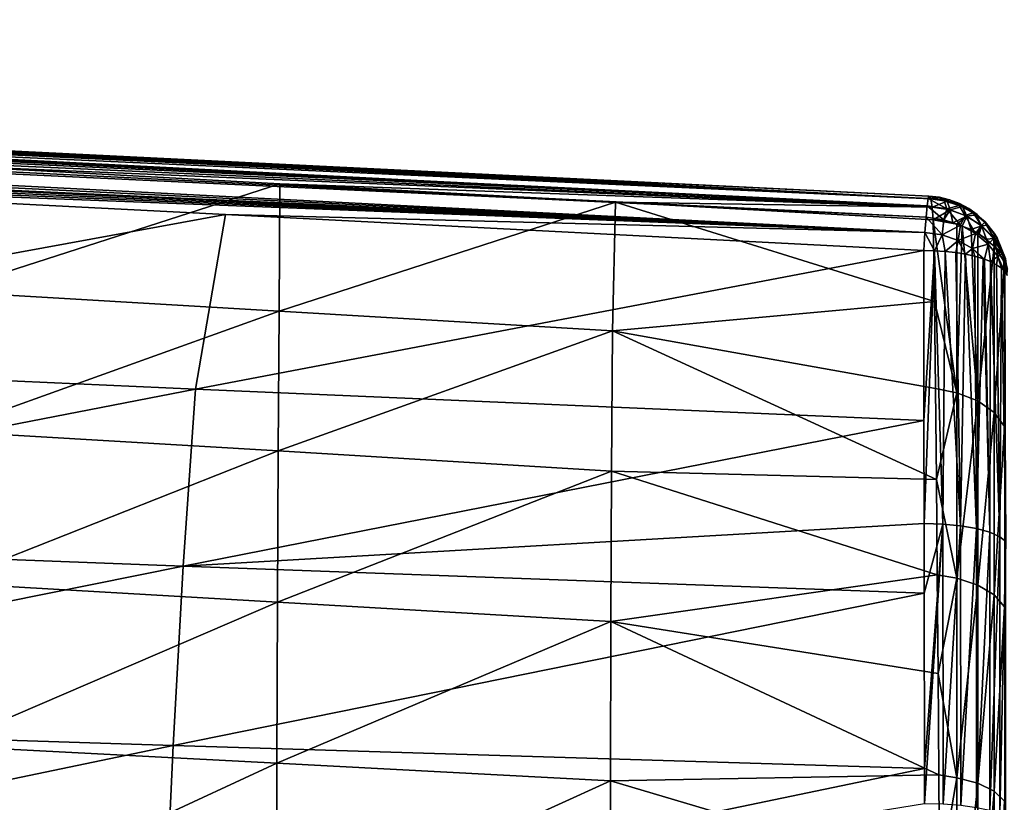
# Model space of a CAD drawing. Header units: metres. Extents: x -28 to 111, y -27 to 27.
# Tile 48 of 55: x 73 to 85, y 10 to 20. Entities that reach past the tile are written whole.
import ezdxf

# ---------------------------------------------------------------- set-up
doc = ezdxf.new("R2010")
doc.units = ezdxf.units.M
doc.layers.add('solid_13061041_XXX', color=7, linetype='CONTINUOUS')

msp = doc.modelspace()

# ---------------------------------------------------------------- linework, layer by layer
at = {"layer": 'solid_13061041_XXX'}
for points in [[(84.028328, 17.504005, -21.704527), (40.536121, 19.662582, -23.17654), (40.528885, 19.597439, -23.053537)], [(84.039803, 17.590429, -21.931826), (40.542744, 19.709988, -23.30744), (40.536121, 19.662582, -23.17654)], [(84.028328, 17.504005, -21.704527), (84.039803, 17.590429, -21.931826), (40.536121, 19.662582, -23.17654)], [(84.039803, 17.590429, -21.931826), (40.548634, 19.738735, -23.443691), (40.542744, 19.709988, -23.30744)], [(40.548634, 19.738735, -23.443691), (84.048889, 17.619377, -22.172207), (76.289299, 17.999184, -22.420786)], [(84.039803, 17.590429, -21.931826), (84.048889, 17.619377, -22.172207), (40.548634, 19.738735, -23.443691)], [(40.548634, 19.738735, -23.443691), (76.289299, 17.999184, -22.420786), (68.739067, 18.368738, -22.66361)], [(84.028328, 17.504005, -21.704527), (40.528885, 19.597439, -23.053537), (40.521183, 19.515821, -22.940821)], [(84.001114, 17.18231, -21.344913), (40.513165, 19.419319, -22.840578), (40.504982, 19.309801, -22.754759)], [(84.015167, 17.365223, -21.504946), (40.521183, 19.515821, -22.940821), (40.513165, 19.419319, -22.840578)], [(84.001114, 17.18231, -21.344913), (84.015167, 17.365223, -21.504946), (40.513165, 19.419319, -22.840578)], [(84.015167, 17.365223, -21.504946), (84.028328, 17.504005, -21.704527), (40.521183, 19.515821, -22.940821)], [(84.001114, 17.18231, -21.344913), (40.504982, 19.309801, -22.754759), (40.496799, 19.189409, -22.685017)], [(84.001114, 17.18231, -21.344913), (40.496799, 19.189409, -22.685017), (49.272259, 18.743626, -22.389305)], [(84.001114, 17.18231, -21.344913), (49.272259, 18.743626, -22.389305), (57.994244, 18.299282, -22.096655)], [(62.245674, 18.689234, -35.719917), (62.267807, 18.687248, -31.401222), (73.158409, 18.153395, -30.722502)], [(73.147682, 18.154417, -34.905212), (62.245674, 18.689234, -35.719917), (73.158409, 18.153395, -30.722502)], [(63.615433, 18.622828, -39.60334), (62.245674, 18.689234, -35.719917), (73.147682, 18.154417, -34.905212)], [(62.267807, 18.687248, -31.401222), (62.289936, 18.685266, -27.082504), (73.169136, 18.152376, -26.539757)], [(73.158409, 18.153395, -30.722502), (62.267807, 18.687248, -31.401222), (73.169136, 18.152376, -26.539757)], [(73.169136, 18.152376, -26.539757), (62.289936, 18.685266, -27.082504), (68.739067, 18.368738, -22.66361)], [(68.194229, 18.398041, -39.162273), (63.615433, 18.622828, -39.60334), (73.147682, 18.154417, -34.905212)], [(76.226906, 18.003706, -38.40535), (68.194229, 18.398041, -39.162273), (73.147682, 18.154417, -34.905212)], [(84.071457, 17.585852, -37.915115), (68.194229, 18.398041, -39.162273), (76.226906, 18.003706, -38.40535)], [(84.071457, 17.585852, -37.915115), (68.212761, 18.374735, -39.371906), (68.194229, 18.398041, -39.162273)], [(84.071457, 17.585852, -37.915115), (68.228279, 18.307682, -39.572182), (68.212761, 18.374735, -39.371906)], [(73.169136, 18.152376, -26.539757), (68.739067, 18.368738, -22.66361), (76.289299, 17.999184, -22.420786)], [(84.001114, 17.18231, -21.344913), (57.994244, 18.299282, -22.096655), (63.050797, 18.041107, -21.927666)], [(84.089233, 17.488571, -38.15163), (68.240044, 18.199846, -39.754013), (68.228279, 18.307682, -39.572182)], [(84.071457, 17.585852, -37.915115), (84.089233, 17.488571, -38.15163), (68.228279, 18.307682, -39.572182)], [(84.089233, 17.488571, -38.15163), (72.269958, 17.982477, -39.400551), (68.240044, 18.199846, -39.754013)], [(73.147682, 18.154417, -34.905212), (73.158409, 18.153395, -30.722502), (84.048958, 17.619547, -30.043863)], [(73.147682, 18.154417, -34.905212), (84.048958, 17.619547, -30.043863), (84.048996, 17.619637, -34.09129)], [(76.226906, 18.003706, -38.40535), (73.147682, 18.154417, -34.905212), (84.048996, 17.619637, -34.09129)], [(73.158409, 18.153395, -30.722502), (73.169136, 18.152376, -26.539757), (84.04892, 17.619459, -25.997711)], [(73.158409, 18.153395, -30.722502), (84.04892, 17.619459, -25.997711), (84.048958, 17.619545, -29.920267)], [(84.048958, 17.619547, -30.043863), (73.158409, 18.153395, -30.722502), (84.048958, 17.619545, -29.920267)], [(73.169136, 18.152376, -26.539757), (76.289299, 17.999184, -22.420786), (84.048889, 17.619377, -22.172207)], [(84.04892, 17.619459, -25.997711), (73.169136, 18.152376, -26.539757), (84.048889, 17.619377, -22.172207)], [(84.001114, 17.18231, -21.344913), (63.050797, 18.041107, -21.927666), (66.731392, 17.8529, -21.804996)], [(76.226906, 18.003706, -38.40535), (84.048996, 17.619637, -34.09129), (84.049026, 17.619715, -37.662514)], [(76.226906, 18.003706, -38.40535), (84.049026, 17.619715, -37.662514), (84.071457, 17.585852, -37.915115)], [(72.232101, 16.473288, -41.1306), (72.269958, 17.982477, -39.400551), (76.249733, 17.766201, -39.050396)], [(84.089233, 17.488571, -38.15163), (76.249733, 17.766201, -39.050396), (72.269958, 17.982477, -39.400551)], [(66.731392, 17.8529, -21.804996), (66.318291, 15.700692, -20.965643), (75.59494, 17.398579, -21.510855)], [(84.001114, 17.18231, -21.344913), (66.731392, 17.8529, -21.804996), (75.59494, 17.398579, -21.510855)], [(72.232101, 16.473288, -41.1306), (76.249733, 17.766201, -39.050396), (76.238914, 16.238455, -40.690765)], [(76.238914, 16.238455, -40.690765), (76.249733, 17.766201, -39.050396), (80.282921, 17.545288, -38.694275)], [(84.089233, 17.488571, -38.15163), (80.282921, 17.545288, -38.694275), (76.249733, 17.766201, -39.050396)], [(76.238914, 16.238455, -40.690765), (80.282921, 17.545288, -38.694275), (80.245735, 16.000809, -40.251328)], [(84.114449, 16.352179, -39.308502), (80.245735, 16.000809, -40.251328), (80.282921, 17.545288, -38.694275)], [(84.114449, 16.352179, -39.308502), (80.282921, 17.545288, -38.694275), (84.101143, 17.334452, -38.355816)], [(84.089233, 17.488571, -38.15163), (84.101143, 17.334452, -38.355816), (80.282921, 17.545288, -38.694275)], [(84.264481, 17.468832, -21.713419), (84.039803, 17.590429, -21.931826), (84.028328, 17.504005, -21.704527)], [(84.231606, 17.564558, -21.937174), (84.048889, 17.619377, -22.172207), (84.039803, 17.590429, -21.931826)], [(84.231606, 17.564558, -21.937174), (84.039803, 17.590429, -21.931826), (84.264481, 17.468832, -21.713419)], [(84.173386, 17.605427, -22.172199), (84.04892, 17.619459, -25.997711), (84.048889, 17.619377, -22.172207)], [(84.173386, 17.605427, -22.172199), (84.048889, 17.619377, -22.172207), (84.231606, 17.564558, -21.937174)], [(84.173386, 17.605427, -22.172199), (84.048958, 17.619545, -29.920267), (84.04892, 17.619459, -25.997711)], [(84.173386, 17.605427, -22.172199), (84.048996, 17.619637, -34.09129), (84.048958, 17.619547, -30.043863)], [(84.173386, 17.605427, -22.172199), (84.048958, 17.619547, -30.043863), (84.048958, 17.619545, -29.920267)], [(84.173386, 17.605427, -22.172199), (84.049026, 17.619715, -37.662514), (84.048996, 17.619637, -34.09129)], [(84.174507, 17.605572, -37.662544), (84.071457, 17.585852, -37.915115), (84.049026, 17.619715, -37.662514)], [(84.174507, 17.605572, -37.662544), (84.049026, 17.619715, -37.662514), (84.173386, 17.605427, -22.172199)], [(84.267159, 17.557631, -37.888794), (84.071457, 17.585852, -37.915115), (84.174507, 17.605572, -37.662544)], [(84.267159, 17.557631, -37.888794), (84.089233, 17.488571, -38.15163), (84.071457, 17.585852, -37.915115)], [(84.30513, 17.455231, -38.121681), (84.089233, 17.488571, -38.15163), (84.267159, 17.557631, -37.888794)], [(84.174507, 17.605572, -37.662544), (84.173386, 17.605427, -22.172199), (84.295517, 17.575909, -22.172173)], [(84.295517, 17.575909, -22.172173), (84.173386, 17.605427, -22.172199), (84.231606, 17.564558, -21.937174)], [(84.297325, 17.575693, -37.662525), (84.174507, 17.605572, -37.662544), (84.295517, 17.575909, -22.172173)], [(84.267159, 17.557631, -37.888794), (84.174507, 17.605572, -37.662544), (84.297325, 17.575693, -37.662525)], [(84.295517, 17.575909, -22.172173), (84.231606, 17.564558, -21.937174), (84.414284, 17.506874, -21.965248)], [(84.414284, 17.506874, -21.965248), (84.231606, 17.564558, -21.937174), (84.264481, 17.468832, -21.713419)], [(84.267159, 17.557631, -37.888794), (84.297325, 17.575693, -37.662525), (84.415611, 17.53046, -37.662498)], [(84.451698, 17.493484, -37.84853), (84.267159, 17.557631, -37.888794), (84.415611, 17.53046, -37.662498)], [(84.30513, 17.455231, -38.121681), (84.267159, 17.557631, -37.888794), (84.451698, 17.493484, -37.84853)], [(84.413673, 17.530998, -22.172213), (84.295517, 17.575909, -22.172173), (84.414284, 17.506874, -21.965248)], [(84.297325, 17.575693, -37.662525), (84.295517, 17.575909, -22.172173), (84.413673, 17.530998, -22.172213)], [(84.415611, 17.53046, -37.662498), (84.297325, 17.575693, -37.662525), (84.413673, 17.530998, -22.172213)], [(84.413673, 17.530998, -22.172213), (84.414284, 17.506874, -21.965248), (84.579979, 17.419859, -22.014843)], [(84.525673, 17.471258, -22.172211), (84.413673, 17.530998, -22.172213), (84.579979, 17.419859, -22.014843)], [(84.415611, 17.53046, -37.662498), (84.413673, 17.530998, -22.172213), (84.525673, 17.471258, -22.172211)], [(84.527351, 17.470564, -37.662518), (84.415611, 17.53046, -37.662498), (84.525673, 17.471258, -22.172211)], [(84.451698, 17.493484, -37.84853), (84.415611, 17.53046, -37.662498), (84.527351, 17.470564, -37.662518)], [(66.318291, 15.700692, -20.965643), (75.233482, 15.302871, -20.743317), (75.59494, 17.398579, -21.510855)], [(83.987045, 16.967016, -21.234247), (75.59494, 17.398579, -21.510855), (75.233482, 15.302871, -20.743317)], [(84.001114, 17.18231, -21.344913), (75.59494, 17.398579, -21.510855), (83.987045, 16.967016, -21.234247)], [(84.226906, 17.335941, -21.511351), (84.028328, 17.504005, -21.704527), (84.015167, 17.365223, -21.504946)], [(84.264481, 17.468832, -21.713419), (84.028328, 17.504005, -21.704527), (84.226906, 17.335941, -21.511351)], [(84.30513, 17.455231, -38.121681), (84.101143, 17.334452, -38.355816), (84.089233, 17.488571, -38.15163)], [(84.221649, 17.32375, -38.338478), (84.101143, 17.334452, -38.355816), (84.30513, 17.455231, -38.121681)], [(84.338608, 17.297716, -38.316208), (84.221649, 17.32375, -38.338478), (84.30513, 17.455231, -38.121681)], [(84.264481, 17.468832, -21.713419), (84.226906, 17.335941, -21.511351), (84.427811, 17.270235, -21.543804)], [(84.414284, 17.506874, -21.965248), (84.264481, 17.468832, -21.713419), (84.485695, 17.388529, -21.754686)], [(84.485695, 17.388529, -21.754686), (84.264481, 17.468832, -21.713419), (84.427811, 17.270235, -21.543804)], [(84.506378, 17.378248, -38.074879), (84.30513, 17.455231, -38.121681), (84.451698, 17.493484, -37.84853)], [(84.338608, 17.297716, -38.316208), (84.30513, 17.455231, -38.121681), (84.506378, 17.378248, -38.074879)], [(84.579979, 17.419859, -22.014843), (84.414284, 17.506874, -21.965248), (84.485695, 17.388529, -21.754686)], [(84.617599, 17.396009, -37.795952), (84.451698, 17.493484, -37.84853), (84.527351, 17.470564, -37.662518)], [(84.506378, 17.378248, -38.074879), (84.451698, 17.493484, -37.84853), (84.617599, 17.396009, -37.795952)], [(84.579979, 17.419859, -22.014843), (84.485695, 17.388529, -21.754686), (84.679146, 17.267748, -21.825933)], [(84.683037, 17.261431, -38.013535), (84.506378, 17.378248, -38.074879), (84.617599, 17.396009, -37.795952)], [(84.629333, 17.397707, -22.172159), (84.525673, 17.471258, -22.172211), (84.579979, 17.419859, -22.014843)], [(84.527351, 17.470564, -37.662518), (84.525673, 17.471258, -22.172211), (84.629333, 17.397707, -22.172159)], [(84.527351, 17.470564, -37.662518), (84.629333, 17.397707, -22.172159), (84.722832, 17.311598, -22.172205)], [(84.723831, 17.310898, -37.662521), (84.527351, 17.470564, -37.662518), (84.722832, 17.311598, -22.172205)], [(84.617599, 17.396009, -37.795952), (84.527351, 17.470564, -37.662518), (84.723831, 17.310898, -37.662521)], [(84.721565, 17.307253, -22.083826), (84.579979, 17.419859, -22.014843), (84.679146, 17.267748, -21.825933)], [(84.629333, 17.397707, -22.172159), (84.579979, 17.419859, -22.014843), (84.721565, 17.307253, -22.083826)], [(84.758163, 17.269148, -37.733189), (84.617599, 17.396009, -37.795952), (84.723831, 17.310898, -37.662521)], [(84.683037, 17.261431, -38.013535), (84.617599, 17.396009, -37.795952), (84.758163, 17.269148, -37.733189)], [(84.722832, 17.311598, -22.172205), (84.629333, 17.397707, -22.172159), (84.721565, 17.307253, -22.083826)], [(84.206741, 17.153261, -21.351557), (84.015167, 17.365223, -21.504946), (84.001114, 17.18231, -21.344913)], [(84.226906, 17.335941, -21.511351), (84.015167, 17.365223, -21.504946), (84.206741, 17.153261, -21.351557)], [(84.385002, 15.255927, -40.164742), (84.114449, 16.352179, -39.308502), (84.101143, 17.334452, -38.355816)], [(84.385025, 17.283249, -38.305244), (84.101143, 17.334452, -38.355816), (84.221649, 17.32375, -38.338478)], [(84.385002, 15.255927, -40.164742), (84.101143, 17.334452, -38.355816), (84.385025, 17.283249, -38.305244)], [(84.427811, 17.270235, -21.543804), (84.226906, 17.335941, -21.511351), (84.206741, 17.153261, -21.351557)], [(84.385025, 17.283249, -38.305244), (84.221649, 17.32375, -38.338478), (84.338608, 17.297716, -38.316208)], [(84.385025, 17.283249, -38.305244), (84.338608, 17.297716, -38.316208), (84.506378, 17.378248, -38.074879)], [(84.385002, 15.255927, -40.164742), (84.385025, 17.283249, -38.305244), (84.450226, 17.260893, -38.285213)], [(84.450226, 17.260893, -38.285213), (84.385025, 17.283249, -38.305244), (84.506378, 17.378248, -38.074879)], [(84.485695, 17.388529, -21.754686), (84.427811, 17.270235, -21.543804), (84.608551, 17.17115, -21.600801)], [(84.555611, 17.217236, -38.241936), (84.450226, 17.260893, -38.285213), (84.506378, 17.378248, -38.074879)], [(84.679146, 17.267748, -21.825933), (84.485695, 17.388529, -21.754686), (84.608551, 17.17115, -21.600801)], [(84.555611, 17.217236, -38.241936), (84.506378, 17.378248, -38.074879), (84.683037, 17.261431, -38.013535)], [(84.721565, 17.307253, -22.083826), (84.679146, 17.267748, -21.825933), (84.833626, 17.113491, -21.923035)], [(84.722832, 17.311598, -22.172205), (84.721565, 17.307253, -22.083826), (84.833511, 17.173069, -22.172203)], [(84.833511, 17.173069, -22.172203), (84.721565, 17.307253, -22.083826), (84.833626, 17.113491, -21.923035)], [(84.723831, 17.310898, -37.662521), (84.722832, 17.311598, -22.172205), (84.833511, 17.173069, -22.172203)], [(84.867722, 17.117971, -37.662544), (84.723831, 17.310898, -37.662521), (84.833511, 17.173069, -22.172203)], [(84.758163, 17.269148, -37.733189), (84.723831, 17.310898, -37.662521), (84.867722, 17.117971, -37.662544)], [(84.117737, 16.964485, -21.240637), (84.001114, 17.18231, -21.344913), (83.987045, 16.967016, -21.234247)], [(84.206741, 17.153261, -21.351557), (84.001114, 17.18231, -21.344913), (84.117737, 16.964485, -21.240637)], [(84.427811, 17.270235, -21.543804), (84.206741, 17.153261, -21.351557), (84.401176, 17.087736, -21.38431)], [(84.636078, 15.159381, -40.04826), (84.385002, 15.255927, -40.164742), (84.450226, 17.260893, -38.285213)], [(84.608551, 17.17115, -21.600801), (84.427811, 17.270235, -21.543804), (84.401176, 17.087736, -21.38431)], [(84.608551, 17.17115, -21.600801), (84.401176, 17.087736, -21.38431), (84.574791, 16.988979, -21.441549)], [(84.636078, 15.159381, -40.04826), (84.450226, 17.260893, -38.285213), (84.555611, 17.217236, -38.241936)], [(84.636063, 17.174458, -38.200142), (84.555611, 17.217236, -38.241936), (84.683037, 17.261431, -38.013535)], [(84.636078, 15.159381, -40.04826), (84.555611, 17.217236, -38.241936), (84.636063, 17.174458, -38.200142)], [(84.760735, 17.043291, -21.679695), (84.608551, 17.17115, -21.600801), (84.574791, 16.988979, -21.441549)], [(84.679146, 17.267748, -21.825933), (84.608551, 17.17115, -21.600801), (84.760735, 17.043291, -21.679695)], [(84.652885, 17.164305, -38.190235), (84.636063, 17.174458, -38.200142), (84.683037, 17.261431, -38.013535)], [(84.832436, 17.018435, -38.048573), (84.636063, 17.174458, -38.200142), (84.652885, 17.164305, -38.190235)], [(84.636078, 15.159381, -40.04826), (84.636063, 17.174458, -38.200142), (84.832436, 17.018435, -38.048573)], [(84.740608, 17.103008, -38.130604), (84.652885, 17.164305, -38.190235), (84.683037, 17.261431, -38.013535)], [(84.832436, 17.018435, -38.048573), (84.652885, 17.164305, -38.190235), (84.740608, 17.103008, -38.130604)], [(84.833626, 17.113491, -21.923035), (84.679146, 17.267748, -21.825933), (84.760735, 17.043291, -21.679695)], [(84.826378, 17.110548, -37.940681), (84.683037, 17.261431, -38.013535), (84.758163, 17.269148, -37.733189)], [(84.740608, 17.103008, -38.130604), (84.683037, 17.261431, -38.013535), (84.826378, 17.110548, -37.940681)], [(84.826378, 17.110548, -37.940681), (84.758163, 17.269148, -37.733189), (84.867722, 17.117971, -37.662544)], [(84.833511, 17.173069, -22.172203), (84.833626, 17.113491, -21.923035), (84.940178, 16.934696, -22.040363)], [(84.873405, 17.107567, -22.172218), (84.833511, 17.173069, -22.172203), (84.940178, 16.934696, -22.040363)], [(84.867722, 17.117971, -37.662544), (84.833511, 17.173069, -22.172203), (84.873405, 17.107567, -22.172218)], [(84.206741, 17.153261, -21.351557), (84.117737, 16.964485, -21.240637), (84.246117, 16.956245, -21.26297)], [(84.401176, 17.087736, -21.38431), (84.206741, 17.153261, -21.351557), (84.246117, 16.956245, -21.26297)], [(84.401176, 17.087736, -21.38431), (84.246117, 16.956245, -21.26297), (84.370804, 16.942316, -21.301029)], [(84.401176, 17.087736, -21.38431), (84.370804, 16.942316, -21.301029), (84.489723, 16.922766, -21.354395)], [(84.574791, 16.988979, -21.441549), (84.401176, 17.087736, -21.38431), (84.489723, 16.922766, -21.354395)], [(84.760735, 17.043291, -21.679695), (84.574791, 16.988979, -21.441549), (84.719131, 16.861357, -21.520405)], [(84.760735, 17.043291, -21.679695), (84.719131, 16.861357, -21.520405), (84.788963, 16.833338, -21.595806)], [(84.832436, 17.018435, -38.048573), (84.740608, 17.103008, -38.130604), (84.826378, 17.110548, -37.940681)], [(84.833626, 17.113491, -21.923035), (84.760735, 17.043291, -21.679695), (84.877304, 16.89259, -21.776823)], [(84.877304, 16.89259, -21.776823), (84.760735, 17.043291, -21.679695), (84.788963, 16.833338, -21.595806)], [(84.826378, 17.110548, -37.940681), (84.867722, 17.117971, -37.662544), (84.873886, 17.107042, -37.662525)], [(84.929306, 16.933062, -37.859917), (84.826378, 17.110548, -37.940681), (84.873886, 17.107042, -37.662525)], [(84.832436, 17.018435, -38.048573), (84.826378, 17.110548, -37.940681), (84.929306, 16.933062, -37.859917)], [(84.940178, 16.934696, -22.040363), (84.833626, 17.113491, -21.923035), (84.877304, 16.89259, -21.776823)], [(84.873886, 17.107042, -37.662525), (84.867722, 17.117971, -37.662544), (84.873405, 17.107567, -22.172218)], [(84.967789, 16.872339, -22.172226), (84.873405, 17.107567, -22.172218), (84.940178, 16.934696, -22.040363)], [(84.873886, 17.107042, -37.662525), (84.873405, 17.107567, -22.172218), (84.967789, 16.872339, -22.172226)], [(84.967949, 16.872078, -37.662529), (84.873886, 17.107042, -37.662525), (84.967789, 16.872339, -22.172226)], [(84.929306, 16.933062, -37.859917), (84.873886, 17.107042, -37.662525), (84.967949, 16.872078, -37.662529)], [(83.990097, 14.925593, -20.5312), (83.987045, 16.967016, -21.234247), (75.233482, 15.302871, -20.743317)], [(84.117737, 16.964485, -21.240637), (83.987045, 16.967016, -21.234247), (83.990097, 14.925593, -20.5312)], [(84.117737, 16.964485, -21.240637), (83.990097, 14.925593, -20.5312), (83.991821, 13.687327, -20.153164)], [(84.117737, 16.964485, -21.240637), (83.991821, 13.687327, -20.153164), (84.21563, 13.679944, -20.175533)], [(84.246117, 16.956245, -21.26297), (84.117737, 16.964485, -21.240637), (84.21563, 13.679944, -20.175533)], [(84.246117, 16.956245, -21.26297), (84.21563, 13.679944, -20.175533), (84.428574, 13.659565, -20.245598)], [(84.370804, 16.942316, -21.301029), (84.246117, 16.956245, -21.26297), (84.428574, 13.659565, -20.245598)], [(84.489723, 16.922766, -21.354395), (84.370804, 16.942316, -21.301029), (84.428574, 13.659565, -20.245598)], [(84.489723, 16.922766, -21.354395), (84.428574, 13.659565, -20.245598), (84.619804, 13.6264, -20.359621)], [(84.574791, 16.988979, -21.441549), (84.489723, 16.922766, -21.354395), (84.600533, 16.897764, -21.422211)], [(84.600533, 16.897764, -21.422211), (84.489723, 16.922766, -21.354395), (84.619804, 13.6264, -20.359621)], [(84.574791, 16.988979, -21.441549), (84.600533, 16.897764, -21.422211), (84.700912, 16.867706, -21.503166)], [(84.574791, 16.988979, -21.441549), (84.700912, 16.867706, -21.503166), (84.719131, 16.861357, -21.520405)], [(84.832489, 15.021697, -39.879768), (84.636078, 15.159381, -40.04826), (84.832436, 17.018435, -38.048573)], [(84.881927, 16.959, -37.99102), (84.832436, 17.018435, -38.048573), (84.929306, 16.933062, -37.859917)], [(84.95739, 16.827793, -37.864037), (84.832436, 17.018435, -38.048573), (84.881927, 16.959, -37.99102)], [(84.832489, 15.021697, -39.879768), (84.832436, 17.018435, -38.048573), (84.95739, 16.827793, -37.864037)], [(84.940178, 16.934696, -22.040363), (84.877304, 16.89259, -21.776823), (84.952873, 16.725677, -21.887659)], [(84.95739, 16.827793, -37.864037), (84.881927, 16.959, -37.99102), (84.929306, 16.933062, -37.859917)], [(84.986816, 16.736696, -37.775589), (84.929306, 16.933062, -37.859917), (84.967949, 16.872078, -37.662529)], [(84.95739, 16.827793, -37.864037), (84.929306, 16.933062, -37.859917), (84.986816, 16.736696, -37.775589)], [(84.940178, 16.934696, -22.040363), (84.952873, 16.725677, -21.887659), (84.965111, 16.711369, -21.926632)], [(84.940178, 16.934696, -22.040363), (84.965111, 16.711369, -21.926632), (84.991234, 16.666307, -22.048302)], [(84.992676, 16.741358, -22.172361), (84.940178, 16.934696, -22.040363), (84.991234, 16.666307, -22.048302)], [(84.967789, 16.872339, -22.172226), (84.940178, 16.934696, -22.040363), (84.992676, 16.741358, -22.172361)], [(84.700912, 16.867706, -21.503166), (84.600533, 16.897764, -21.422211), (84.619804, 13.6264, -20.359621)], [(84.700912, 16.867706, -21.503166), (84.619804, 13.6264, -20.359621), (84.779625, 13.582129, -20.511824)], [(84.719131, 16.861357, -21.520405), (84.700912, 16.867706, -21.503166), (84.779625, 13.582129, -20.511824)], [(84.788963, 16.833338, -21.595806), (84.719131, 16.861357, -21.520405), (84.779625, 13.582129, -20.511824)], [(84.788963, 16.833338, -21.595806), (84.779625, 13.582129, -20.511824), (84.899948, 13.528996, -20.694498)], [(84.877304, 16.89259, -21.776823), (84.788963, 16.833338, -21.595806), (84.863091, 16.795498, -21.698435)], [(84.863091, 16.795498, -21.698435), (84.788963, 16.833338, -21.595806), (84.899948, 13.528996, -20.694498)], [(84.957375, 14.853657, -39.674606), (84.832489, 15.021697, -39.879768), (84.95739, 16.827793, -37.864037)], [(84.877304, 16.89259, -21.776823), (84.863091, 16.795498, -21.698435), (84.922134, 16.754665, -21.809336)], [(84.877304, 16.89259, -21.776823), (84.922134, 16.754665, -21.809336), (84.952873, 16.725677, -21.887659)], [(84.922134, 16.754665, -21.809336), (84.863091, 16.795498, -21.698435), (84.899948, 13.528996, -20.694498)], [(84.922134, 16.754665, -21.809336), (84.899948, 13.528996, -20.694498), (84.974663, 13.469693, -20.898382)], [(84.952873, 16.725677, -21.887659), (84.922134, 16.754665, -21.809336), (84.974663, 13.469693, -20.898382)], [(84.965111, 16.711369, -21.926632), (84.952873, 16.725677, -21.887659), (84.974663, 13.469693, -20.898382)], [(72.222626, 14.797345, -42.698948), (72.232101, 16.473288, -41.1306), (76.238914, 16.238455, -40.690765)], [(84.114449, 16.352179, -39.308502), (84.12693, 15.310919, -40.2089), (80.245735, 16.000809, -40.251328)], [(84.385002, 15.255927, -40.164742), (84.12693, 15.310919, -40.2089), (84.114449, 16.352179, -39.308502)], [(72.222626, 14.797345, -42.698948), (76.238914, 16.238455, -40.690765), (76.229553, 14.558595, -42.177784)], [(76.229553, 14.558595, -42.177784), (76.238914, 16.238455, -40.690765), (80.245735, 16.000809, -40.251328)], [(76.229553, 14.558595, -42.177784), (80.245735, 16.000809, -40.251328), (80.236481, 14.317467, -41.656872)], [(84.13855, 14.215339, -41.052101), (80.236481, 14.317467, -41.656872), (80.245735, 16.000809, -40.251328)], [(84.12693, 15.310919, -40.2089), (84.13855, 14.215339, -41.052101), (80.245735, 16.000809, -40.251328)], [(66.318291, 15.700692, -20.965643), (66.058411, 13.518529, -20.23436), (75.233482, 15.302871, -20.743317)], [(66.058411, 13.518529, -20.23436), (75.088776, 13.173677, -20.071936), (75.233482, 15.302871, -20.743317)], [(83.990097, 14.925593, -20.5312), (75.233482, 15.302871, -20.743317), (75.088776, 13.173677, -20.071936)], [(84.385002, 15.255927, -40.164742), (84.13855, 14.215339, -41.052101), (84.12693, 15.310919, -40.2089)], [(84.385002, 15.255927, -40.164742), (84.385002, 13.030047, -41.781216), (84.13855, 14.215339, -41.052101)], [(84.636078, 15.159381, -40.04826), (84.385002, 13.030047, -41.781216), (84.385002, 15.255927, -40.164742)], [(84.636078, 15.159381, -40.04826), (84.636078, 12.947494, -41.654434), (84.385002, 13.030047, -41.781216)], [(84.832489, 15.021697, -39.879768), (84.636078, 12.947494, -41.654434), (84.636078, 15.159381, -40.04826)], [(83.991821, 13.687327, -20.153164), (83.990097, 14.925593, -20.5312), (75.088776, 13.173677, -20.071936)], [(84.832489, 15.021697, -39.879768), (84.832489, 12.829821, -41.471405), (84.636078, 12.947494, -41.654434)], [(84.957375, 14.853657, -39.674606), (84.832489, 12.829821, -41.471405), (84.832489, 15.021697, -39.879768)], [(72.214256, 12.973228, -44.093742), (72.222626, 14.797345, -42.698948), (76.229553, 14.558595, -42.177784)], [(84.957375, 14.853657, -39.674606), (84.957375, 12.686193, -41.24847), (84.832489, 12.829821, -41.471405)], [(72.214256, 12.973228, -44.093742), (76.229553, 14.558595, -42.177784), (76.221306, 12.743152, -43.497993)], [(76.221306, 12.743152, -43.497993), (76.229553, 14.558595, -42.177784), (80.236481, 14.317467, -41.656872)], [(76.221306, 12.743152, -43.497993), (80.236481, 14.317467, -41.656872), (80.228363, 12.511106, -42.902397)], [(84.149269, 13.071601, -41.832821), (80.228363, 12.511106, -42.902397), (80.236481, 14.317467, -41.656872)], [(84.13855, 14.215339, -41.052101), (84.149269, 13.071601, -41.832821), (80.236481, 14.317467, -41.656872)], [(84.385002, 13.030047, -41.781216), (84.149269, 13.071601, -41.832821), (84.13855, 14.215339, -41.052101)], [(83.992859, 12.84917, -19.917408), (83.991821, 13.687327, -20.153164), (75.088776, 13.173677, -20.071936)], [(84.21563, 13.679944, -20.175533), (83.991821, 13.687327, -20.153164), (83.992859, 12.84917, -19.917408)], [(84.21563, 13.679944, -20.175533), (83.992859, 12.84917, -19.917408), (83.995178, 10.743371, -19.394934)], [(84.21563, 13.679944, -20.175533), (83.995178, 10.743371, -19.394934), (83.995575, 10.324124, -19.302616)], [(84.21563, 13.679944, -20.175533), (83.995575, 10.324124, -19.302616), (84.218781, 10.318943, -19.326239)], [(84.428574, 13.659565, -20.245598), (84.21563, 13.679944, -20.175533), (84.218781, 10.318943, -19.326239)], [(84.428574, 13.659565, -20.245598), (84.218781, 10.318943, -19.326239), (84.431, 10.303468, -19.398014)], [(84.619804, 13.6264, -20.359621), (84.428574, 13.659565, -20.245598), (84.431, 10.303468, -19.398014)], [(84.619804, 13.6264, -20.359621), (84.431, 10.303468, -19.398014), (84.62149, 10.278401, -19.514271)], [(84.779625, 13.582129, -20.511824), (84.619804, 13.6264, -20.359621), (84.62149, 10.278401, -19.514271)], [(66.058411, 13.518529, -20.23436), (65.838501, 11.312374, -19.614458), (75.088776, 13.173677, -20.071936)], [(84.779625, 13.582129, -20.511824), (84.62149, 10.278401, -19.514271), (84.780632, 10.245008, -19.669146)], [(84.899948, 13.528996, -20.694498), (84.779625, 13.582129, -20.511824), (84.780632, 10.245008, -19.669146)], [(84.899948, 13.528996, -20.694498), (84.780632, 10.245008, -19.669146), (84.900414, 10.204971, -19.854832)], [(84.974663, 13.469693, -20.898382), (84.899948, 13.528996, -20.694498), (84.900414, 10.204971, -19.854832)], [(84.974663, 13.469693, -20.898382), (84.900414, 10.204971, -19.854832), (84.974785, 10.160312, -20.061962)], [(65.838501, 11.312374, -19.614458), (74.966331, 11.020461, -19.502298), (75.088776, 13.173677, -20.071936)], [(83.992859, 12.84917, -19.917408), (75.088776, 13.173677, -20.071936), (74.966331, 11.020461, -19.502298)], [(84.149269, 13.071601, -41.832821), (84.159019, 11.887849, -42.545567), (80.228363, 12.511106, -42.902397)], [(84.385002, 13.030047, -41.781216), (84.159019, 11.887849, -42.545567), (84.149269, 13.071601, -41.832821)], [(84.385002, 13.030047, -41.781216), (84.385002, 10.634569, -43.134579), (84.159019, 11.887849, -42.545567)], [(84.636078, 12.947494, -41.654434), (84.385002, 10.634569, -43.134579), (84.385002, 13.030047, -41.781216)], [(72.207062, 11.018805, -45.299759), (72.214256, 12.973228, -44.093742), (76.221306, 12.743152, -43.497993)], [(84.636078, 12.947494, -41.654434), (84.636078, 10.567168, -42.999134), (84.385002, 10.634569, -43.134579)], [(84.832489, 12.829821, -41.471405), (84.636078, 10.567168, -42.999134), (84.636078, 12.947494, -41.654434)], [(83.995178, 10.743371, -19.394934), (83.992859, 12.84917, -19.917408), (74.966331, 11.020461, -19.502298)], [(84.832489, 12.829821, -41.471405), (84.832489, 10.471134, -42.803883), (84.636078, 10.567168, -42.999134)], [(84.957375, 12.686193, -41.24847), (84.832489, 10.471134, -42.803883), (84.832489, 12.829821, -41.471405)], [(72.207062, 11.018805, -45.299759), (76.221306, 12.743152, -43.497993), (76.214233, 10.808646, -44.637897)], [(76.214233, 10.808646, -44.637897), (76.221306, 12.743152, -43.497993), (80.228363, 12.511106, -42.902397)], [(84.957375, 12.686193, -41.24847), (84.957375, 10.353909, -42.565998), (84.832489, 10.471134, -42.803883)], [(76.214233, 10.808646, -44.637897), (80.228363, 12.511106, -42.902397), (80.221413, 10.596899, -43.97612)], [(84.167755, 10.670515, -43.186993), (80.221413, 10.596899, -43.97612), (80.228363, 12.511106, -42.902397)], [(84.159019, 11.887849, -42.545567), (84.167755, 10.670515, -43.186993), (80.228363, 12.511106, -42.902397)], [(84.385002, 10.634569, -43.134579), (84.167755, 10.670515, -43.186993), (84.159019, 11.887849, -42.545567)], [(65.838501, 11.312374, -19.614458), (65.658569, 9.084463, -19.106346), (74.966331, 11.020461, -19.502298)], [(65.658569, 9.084463, -19.106346), (74.866135, 8.84625, -19.034971), (74.966331, 11.020461, -19.502298)], [(72.201111, 8.952136, -46.302151), (72.207062, 11.018805, -45.299759), (76.214233, 10.808646, -44.637897)], [(83.995178, 10.743371, -19.394934), (74.966331, 11.020461, -19.502298), (74.866135, 8.84625, -19.034971)], [(72.201111, 8.952136, -46.302151), (76.214233, 10.808646, -44.637897), (76.208397, 8.771772, -45.584335)], [(76.208397, 8.771772, -45.584335), (76.214233, 10.808646, -44.637897), (80.221413, 10.596899, -43.97612)], [(83.995575, 10.324124, -19.302616), (83.995178, 10.743371, -19.394934), (74.866135, 8.84625, -19.034971)], [(84.167755, 10.670515, -43.186993), (84.175476, 9.423644, -43.755459), (80.221413, 10.596899, -43.97612)], [(84.385002, 10.634569, -43.134579), (84.175476, 9.423644, -43.755459), (84.167755, 10.670515, -43.186993)], [(76.208397, 8.771772, -45.584335), (80.221413, 10.596899, -43.97612), (80.215691, 8.590178, -44.86657)], [(84.175476, 9.423644, -43.755459), (80.215691, 8.590178, -44.86657), (80.221413, 10.596899, -43.97612)], [(84.385002, 10.634569, -43.134579), (84.385002, 8.098949, -44.204464), (84.175476, 9.423644, -43.755459)], [(84.636078, 10.567168, -42.999134), (84.385002, 8.098949, -44.204464), (84.385002, 10.634569, -43.134579)], [(84.636078, 10.567168, -42.999134), (84.636078, 8.047752, -44.062099), (84.385002, 8.098949, -44.204464)], [(84.832489, 10.471134, -42.803883), (84.636078, 8.047752, -44.062099), (84.636078, 10.567168, -42.999134)], [(84.832489, 10.471134, -42.803883), (84.832489, 7.974832, -43.857094), (84.636078, 8.047752, -44.062099)], [(84.957375, 10.353909, -42.565998), (84.832489, 7.974832, -43.857094), (84.832489, 10.471134, -42.803883)], [(84.957375, 10.353909, -42.565998), (84.957375, 7.885816, -43.607281), (84.832489, 7.974832, -43.857094)]]:
    msp.add_3dface(points, dxfattribs=at)

doc.saveas('drawing.dxf')
